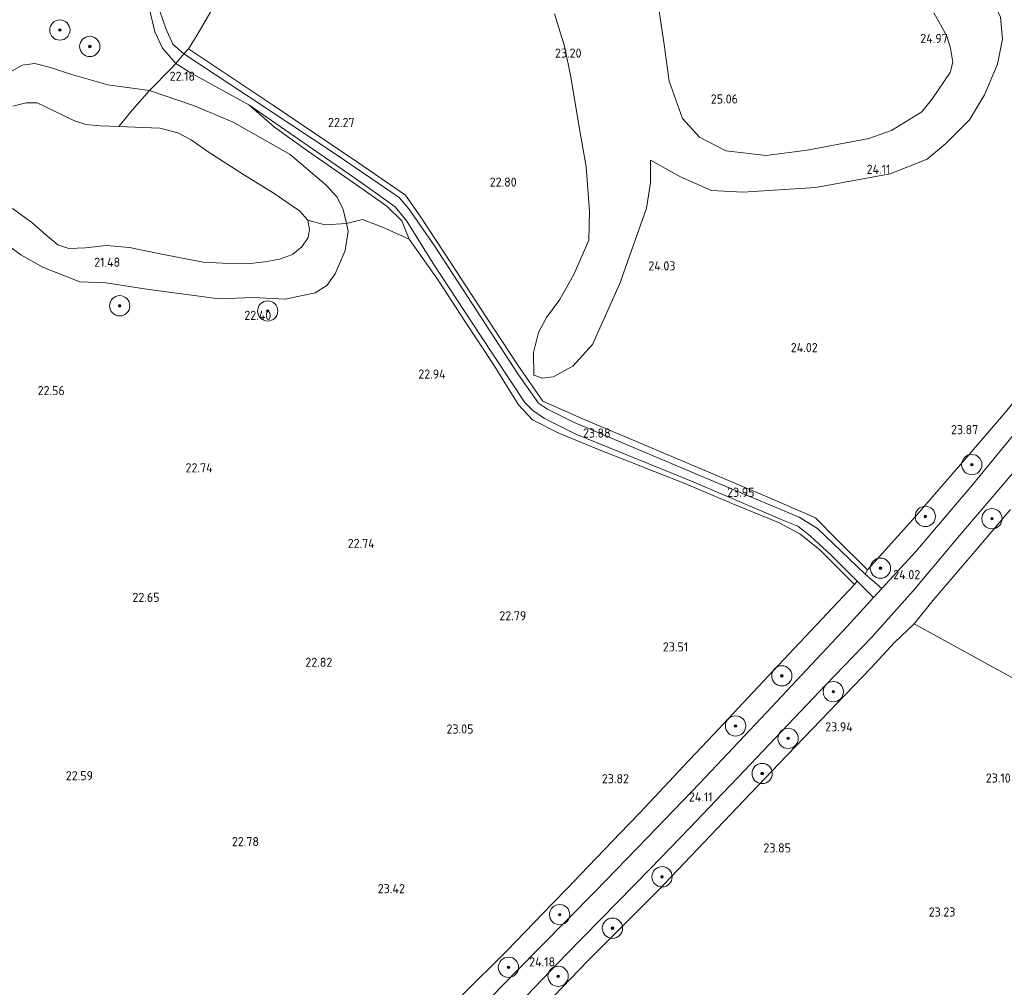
# Model space of a CAD drawing. Header units: metres. Extents: x 185049 to 189876, y 349292 to 352302.
# Tile 88 of 256: x 188333 to 188527, y 350002 to 350192. Entities that reach past the tile are written whole.
import ezdxf
from ezdxf.enums import TextEntityAlignment as Align

# ---------------------------------------------------------------- set-up
doc = ezdxf.new("R2010")
doc.units = ezdxf.units.M
for name, color, linetype, lineweight in [('B-WE-GR-BOOM-S', 90, 'Continuous', 25), ('B-WE-GR-GRAS-GV', 60, 'Continuous', 13), ('B-WE-GW-TALUD_KRUIN-G', 90, 'Continuous', 18), ('B-WE-GW-TALUD_TEEN-G', 90, 'Continuous', 18), ('B-WE-IE-TERREINAFSCHEIDING_DOORGANG-G', 210, 'Continuous', 18), ('B-WE-IE-TERREINAFSCHEIDING_KUNSTMATIG_HEKWERK-G', 20, 'IE-TERREINAFSCHEIDING-KUNSTMATIG', 18), ('B-WE-OG-TERREIN_GROEN-GV', 7, 'Continuous', 18), ('B-WE-OG-WATER_POEL-GV', 7, 'Continuous', 18), ('B-WE-VH-VERHARDING_ASFALT-GV', 252, 'Continuous', 18), ('B-WE-VH-VERHARDING_HALFVERHARDING-GV', 252, 'Continuous', 18), ('X-XX-AL-HOOGTELABEL-S', 7, 'Continuous', 25)]:
    doc.layers.add(name, color=color, linetype=linetype, lineweight=lineweight)
doc.styles.add('NLCS-ISO-ANNOTATIVE-T18', font='NLCS-ISO.ttf', dxfattribs={"height": 1.8})
doc.linetypes.add('IE-TERREINAFSCHEIDING-KUNSTMATIG', pattern='A,4,[82,NLCS.SHX,S=0.75,R=90,X=0,Y=0],4,-2', length=10)

# ---------------------------------------------------------------- blocks, each defined once
blk = doc.blocks.new('SAL-HOOGTELABEL-SO')
at = {"color": 0, "linetype": 'ByBlock', "lineweight": -2, "style": 'NLCS-ISO-ANNOTATIVE-T18'}
blk.add_attdef('HOOGTE', text='', height=1.8, dxfattribs=at).set_placement((2.79, 0), align=Align.RIGHT)
blk = doc.blocks.new('SGR-BOOM_01-SO')
at = {"linetype": 'ByBlock', "lineweight": 18}
h = blk.add_hatch(color=0, dxfattribs=at)
h.dxf.hatch_style = 1
edge = h.paths.add_edge_path()
edge.add_arc((0, 0), 0.25, 0, 360)
at = {"color": 0, "linetype": 'ByBlock', "lineweight": 18}
for radius in [2, 0.25]:
    blk.add_circle((0, 0), radius, dxfattribs=at)

msp = doc.modelspace()

# ---------------------------------------------------------------- linework, layer by layer
at = {"layer": 'B-WE-GR-GRAS-GV'}
for points in [[(188327.056, 350221.503, 22.245), (188333.6, 350216.886, 22.27), (188337.818, 350213.855, 22.28), (188343.877, 350209.986, 22.291), (188351.668, 350205.997, 22.265), (188353.496, 350204.738, 22.265), (188354.746, 350203.571, 22.26), (188356.638, 350201.112, 22.265), (188358.424, 350197.888, 22.27), (188358.524, 350194.814, 22.255), (188359.653, 350190.067, 22.24), (188361.197, 350186.857, 22.225), (188363.765, 350183.835, 22.27), (188362.908, 350182.857, 22.327), (188358.624, 350178.486, 22.092), (188350.364, 350179.657, 22.023), (188343.003, 350181.754, 21.973), (188339.058, 350183.062, 21.822), (188336.015, 350183.862, 21.788), (188333.468, 350183.54, 21.749), (188330.604, 350181.886, 21.745)], [(188457.492, 350205.164, 25.12), (188460.095, 350187.559, 25.09), (188461.081, 350180.383, 25.007), (188463.752, 350173.003, 24.872), (188467.108, 350169.317, 24.887), (188472.284, 350166.629, 24.857), (188480.25, 350165.724, 24.857), (188488.303, 350166.735, 24.887), (188500.508, 350169.025, 24.895), (188504.982, 350170.605, 24.902), (188510.929, 350174.335, 24.827), (188513.046, 350176.972, 24.85), (188516.543, 350182.035, 24.835), (188517.069, 350184.136, 24.895), (188516.624, 350186.836, 24.955), (188515.857, 350189.235, 24.955), (188513.307, 350193.845, 24.925)], [(188513.307, 350193.845, 24.925), (188515.857, 350189.235, 24.955), (188516.624, 350186.836, 24.955), (188517.069, 350184.136, 24.895), (188516.543, 350182.035, 24.835), (188513.046, 350176.972, 24.85), (188510.929, 350174.335, 24.827), (188504.982, 350170.605, 24.902), (188500.508, 350169.025, 24.895), (188488.303, 350166.735, 24.887), (188480.25, 350165.724, 24.857), (188472.284, 350166.629, 24.857), (188467.108, 350169.317, 24.887), (188463.752, 350173.003, 24.872), (188461.081, 350180.383, 25.007), (188460.095, 350187.559, 25.09), (188457.492, 350205.164, 25.12)], [(188373.276, 350198.584, 22.315), (188367.967, 350189.34, 22.261), (188366.304, 350186.755, 22.369), (188365.379, 350185.745, 22.345), (188363.186, 350187.649, 22.285), (188361.828, 350190.767, 22.27), (188360.609, 350194.164, 22.27)], [(188527.41, 350115.098, 23.935), (188520.273, 350106.746, 23.916), (188509.171, 350093.934, 23.939), (188500.218, 350083.986, 24.055), (188494.015, 350090.142, 24.066), (188489.937, 350094.24, 24.074), (188481.369, 350097.989, 24.047), (188472.348, 350101.814, 24.047), (188462.065, 350106.12, 24.055), (188451.357, 350110.663, 24.024), (188444.348, 350113.643, 23.978), (188436.165, 350117.259, 23.781), (188431.228, 350124.385, 23.408), (188425.054, 350133.788, 23.004), (188418.145, 350144.331, 22.658), (188412.092, 350153.509, 22.354), (188409.065, 350157.886, 22.327), (188399.653, 350164.393, 22.257), (188383.039, 350175.591, 22.219), (188366.304, 350186.755, 22.369), (188367.967, 350189.34, 22.261), (188373.276, 350198.584, 22.315)], [(188526.466, 350192.952, 24.182), (188526.868, 350188.66, 24.22), (188525.841, 350183.695, 24.22), (188523.293, 350177.642, 24.257), (188520.35, 350172.764, 24.19), (188515.698, 350168.045, 24.175), (188511.989, 350164.99, 24.1), (188504.679, 350162.11, 24.092), (188490.028, 350159.422, 24.085), (188475.65, 350158.442, 24.167), (188469.44, 350158.82, 24.212), (188463.317, 350161.461, 24.167), (188457.424, 350164.794, 24.092), (188457.434, 350160.293, 24.085), (188456.638, 350155.328, 24.085), (188451.387, 350140.475, 24.033), (188445.99, 350128.459, 23.958), (188442.122, 350124.157, 23.778), (188438.249, 350122.048, 23.605), (188436.103, 350121.789, 23.478), (188434.394, 350122.408, 23.388), (188434.314, 350126.886, 23.155), (188435.321, 350130.766, 22.99), (188436.907, 350133.724, 22.953), (188439.553, 350137.308, 22.915), (188442.357, 350142.369, 23.073), (188445.25, 350149.001, 23.14), (188445.398, 350154.748, 23.155), (188444.732, 350163.495, 23.178), (188443.188, 350172.101, 23.223), (188441.736, 350181.238, 23.163), (188440.453, 350187.236, 23.193), (188438.499, 350193.625, 23.215)], [(188438.499, 350193.625, 23.215), (188440.453, 350187.236, 23.193), (188441.736, 350181.238, 23.163), (188443.188, 350172.101, 23.223), (188444.732, 350163.495, 23.178), (188445.398, 350154.748, 23.155), (188445.25, 350149.001, 23.14), (188442.357, 350142.369, 23.073), (188439.553, 350137.308, 22.915), (188436.907, 350133.724, 22.953), (188435.321, 350130.766, 22.99), (188434.314, 350126.886, 23.155), (188434.394, 350122.408, 23.388), (188436.103, 350121.789, 23.478), (188438.249, 350122.048, 23.605), (188442.122, 350124.157, 23.778), (188445.99, 350128.459, 23.958), (188451.387, 350140.475, 24.033), (188456.638, 350155.328, 24.085), (188457.434, 350160.293, 24.085), (188457.424, 350164.794, 24.092), (188463.317, 350161.461, 24.167), (188469.44, 350158.82, 24.212), (188475.65, 350158.442, 24.167), (188490.028, 350159.422, 24.085), (188504.679, 350162.11, 24.092), (188511.989, 350164.99, 24.1), (188515.698, 350168.045, 24.175), (188520.35, 350172.764, 24.19), (188523.293, 350177.642, 24.257), (188525.841, 350183.695, 24.22), (188526.868, 350188.66, 24.22), (188526.466, 350192.952, 24.182)], [(188328.527, 350149.543, 21.934), (188333.215, 350146.128, 21.903), (188337.706, 350143.624, 21.846), (188344.837, 350140.802, 21.846), (188350.009, 350140.569, 21.842), (188358.5, 350139.305, 22.088), (188365.897, 350138.269, 22.223), (188372.332, 350137.464, 22.3), (188379.13, 350137.681, 22.246), (188385.392, 350137.376, 22.188), (188391.284, 350138.624, 22.111), (188393.583, 350140.061, 22.188), (188395.193, 350142.369, 22.246), (188397.226, 350146.943, 22.207), (188397.809, 350150.794, 22.153), (188397.472, 350152.266, 21.872), (188400.622, 350153.085, 22.296), (188404.534, 350151.56, 22.477), (188409.85, 350149.199, 22.523), (188415.554, 350141.137, 22.754), (188420.938, 350132.858, 23.054), (188426.454, 350124.5, 23.358), (188431.408, 350116.51, 23.685), (188434.173, 350113.558, 23.658), (188439.18, 350111.003, 23.854), (188446.83, 350107.832, 23.924), (188464.531, 350100.899, 24.005), (188473.302, 350097.157, 24.055), (188482.685, 350093.319, 24.097), (188486.88, 350091.125, 24.093), (188490.746, 350088.001, 24.105), (188497.674, 350081.094, 24.143), (188482.629, 350065.165, 24.012), (188469.834, 350051.513, 24.039), (188463.944, 350045.265, 24.069), (188455.316, 350036.112, 24.112), (188453.054, 350033.759, 24.055), (188443.61, 350023.935, 24.04), (188441.033, 350021.255, 24.085), (188438.062, 350018.187, 24.085), (188428.986, 350008.815, 24.085), (188420.119, 350000, 24.1274)], [(188530.833, 350112.854, 24.089), (188520.921, 350100.785, 24.07), (188509.785, 350087.646, 24.005), (188503.062, 350080.296, 24.12), (188499.75, 350083.129, 24.128), (188500.218, 350083.986, 24.055), (188509.171, 350093.934, 23.939), (188520.273, 350106.746, 23.916), (188527.41, 350115.098, 23.935)], [(188528.437, 350095.865, 24.024), (188521.793, 350088.09, 23.928), (188513.204, 350078.028, 23.939), (188509.453, 350073.371, 23.939), (188505.563, 350069.702, 24.062), (188500.892, 350064.634, 24.132), (188482.762, 350045.762, 24.058), (188474.537, 350037.167, 24.072), (188458.848, 350020.711, 24.151), (188444.936, 350006.746, 24.17), (188438.4435, 350000, 24.1925), (188432.946, 350000, 24.1859), (188440.862, 350008.2, 24.166), (188450.846, 350018.379, 24.162), (188457.502, 350025.193, 24.132), (188465.047, 350032.985, 24.112), (188471.628, 350039.878, 24.094), (188474.71, 350043.106, 24.085), (188485.729, 350054.732, 24.051), (188491.965, 350061.247, 24.089), (188501.048, 350070.729, 24.039), (188509.204, 350079.852, 24.039), (188518.439, 350090.833, 24.035), (188529.232, 350103.475, 24.008)], [(188535.069, 350059.282, 23.085), (188523.904, 350065.407, 23.335), (188509.453, 350073.371, 23.939), (188513.204, 350078.028, 23.939), (188521.793, 350088.09, 23.928), (188528.437, 350095.865, 24.024)]]:
    msp.add_polyline3d(points, dxfattribs=at)
for points in [[(188500.218, 350083.986, 24.055), (188499.75, 350083.129, 24.128), (188490.328, 350092.135, 24.101), (188488.967, 350093.025, 24.146), (188486.728, 350094.37, 24.146), (188468.547, 350102.013, 24.1), (188442.207, 350113.129, 23.979), (188437.078, 350115.679, 23.858), (188435.352, 350116.886, 23.767), (188431.381, 350122.465, 23.495), (188414.835, 350147.903, 22.527), (188409.741, 350155.203, 22.451), (188407.827, 350157.434, 22.376), (188395.232, 350166.021, 22.285), (188377.74, 350177.623, 22.285), (188365.379, 350185.745, 22.345), (188366.304, 350186.755, 22.369), (188383.039, 350175.591, 22.219), (188399.653, 350164.393, 22.257), (188409.065, 350157.886, 22.327), (188412.092, 350153.509, 22.354), (188418.145, 350144.331, 22.658), (188425.054, 350133.788, 23.004), (188431.228, 350124.385, 23.408), (188436.165, 350117.259, 23.781), (188444.348, 350113.643, 23.978), (188451.357, 350110.663, 24.024), (188462.065, 350106.12, 24.055), (188472.348, 350101.814, 24.047), (188481.369, 350097.989, 24.047), (188489.937, 350094.24, 24.074), (188494.015, 350090.142, 24.066)], [(188498.165, 350081.767, 24.104), (188497.674, 350081.094, 24.143), (188490.746, 350088.001, 24.105), (188486.88, 350091.125, 24.093), (188482.685, 350093.319, 24.097), (188473.302, 350097.157, 24.055), (188464.531, 350100.899, 24.005), (188446.83, 350107.832, 23.924), (188439.18, 350111.003, 23.854), (188434.173, 350113.558, 23.658), (188431.408, 350116.51, 23.685), (188426.454, 350124.5, 23.358), (188420.938, 350132.858, 23.054), (188415.554, 350141.137, 22.754), (188409.85, 350149.199, 22.523), (188408.348, 350152.807, 22.484), (188405.397, 350155.707, 22.4), (188399.458, 350159.94, 22.25), (188389.758, 350166.588, 22.207), (188383.235, 350171.295, 22.323), (188378.222, 350175.718, 22.316), (188399.68, 350160.865, 22.346), (188407.051, 350155.572, 22.482), (188409.386, 350152.783, 22.482), (188414.529, 350144.412, 22.649), (188423.876, 350130.229, 23.133), (188432.662, 350117.023, 23.708), (188434.203, 350115.443, 23.768), (188436.535, 350113.818, 23.859), (188442.69, 350110.758, 23.874), (188465.533, 350101.497, 24.025), (188483.854, 350093.668, 24.101), (188486.465, 350092.603, 24.131), (188488.984, 350090.653, 24.116), (188490.68, 350089.088, 24.116), (188492.976, 350086.929, 24.135)], [(188426.2357, 350000, 24.1597), (188420.119, 350000, 24.1274), (188428.986, 350008.815, 24.085), (188438.062, 350018.187, 24.085), (188441.033, 350021.255, 24.085), (188443.61, 350023.935, 24.04), (188453.054, 350033.759, 24.055), (188455.316, 350036.112, 24.112), (188463.944, 350045.265, 24.069), (188469.834, 350051.513, 24.039), (188482.629, 350065.165, 24.012), (188497.674, 350081.094, 24.143), (188498.165, 350081.767, 24.104), (188501.433, 350078.515, 24.085), (188496.166, 350072.757, 24.066), (188480.309, 350055.843, 24.016), (188467.173, 350041.912, 24.019), (188456.82, 350031.247, 24.074), (188446.501, 350020.58, 24.04), (188440.985, 350014.978, 24.075), (188430.822, 350004.658, 24.139)], [(188639.3623, 350000, 22.2825), (188438.4435, 350000, 24.1925), (188444.936, 350006.746, 24.17), (188458.848, 350020.711, 24.151), (188474.537, 350037.167, 24.072), (188482.762, 350045.762, 24.058), (188500.892, 350064.634, 24.132), (188505.563, 350069.702, 24.062), (188509.453, 350073.371, 23.939), (188523.904, 350065.407, 23.335), (188535.069, 350059.282, 23.085), (188545.971, 350053.441, 23.112), (188560.517, 350045.551, 22.904), (188574.606, 350037.891, 22.854), (188585.166, 350032.062, 22.684), (188607.682, 350019.896, 22.496), (188622.032, 350012.086, 22.415), (188639.577, 350002.556, 22.3)]]:
    msp.add_polyline3d(points, close=True, dxfattribs=at)
at = {"layer": 'B-WE-GW-TALUD_KRUIN-G'}
for points in [[(188513.307, 350193.845, 24.925), (188515.857, 350189.235, 24.955), (188516.624, 350186.836, 24.955), (188517.069, 350184.136, 24.895), (188516.543, 350182.035, 24.835), (188513.046, 350176.972, 24.85), (188510.929, 350174.335, 24.827), (188504.982, 350170.605, 24.902), (188500.508, 350169.025, 24.895), (188488.303, 350166.735, 24.887), (188480.25, 350165.724, 24.857), (188472.284, 350166.629, 24.857), (188467.108, 350169.317, 24.887), (188463.752, 350173.003, 24.872), (188461.081, 350180.383, 25.007), (188460.095, 350187.559, 25.09), (188457.492, 350205.164, 25.12)], [(188330.604, 350181.886, 21.745), (188333.468, 350183.54, 21.749), (188336.015, 350183.862, 21.788), (188339.058, 350183.062, 21.822), (188343.003, 350181.754, 21.973), (188350.364, 350179.657, 22.023), (188358.624, 350178.486, 22.092), (188367.25, 350175.588, 22.103), (188375.109, 350172.292, 22.1), (188386.339, 350165.927, 22.1), (188393.47, 350159.871, 22.034), (188395.596, 350157.506, 21.934), (188396.827, 350155.081, 22.007), (188397.472, 350152.266, 21.872), (188397.809, 350150.794, 22.153), (188397.226, 350146.943, 22.207), (188395.193, 350142.369, 22.246), (188393.583, 350140.061, 22.188), (188391.284, 350138.624, 22.111), (188385.392, 350137.376, 22.188), (188379.13, 350137.681, 22.246), (188372.332, 350137.464, 22.3), (188365.897, 350138.269, 22.223), (188358.5, 350139.305, 22.088), (188350.009, 350140.569, 21.842), (188344.837, 350140.802, 21.846), (188337.706, 350143.624, 21.846), (188333.215, 350146.128, 21.903), (188328.527, 350149.543, 21.934)], [(188434.394, 350122.408, 23.388), (188436.103, 350121.789, 23.478), (188438.249, 350122.048, 23.605), (188442.122, 350124.157, 23.778), (188445.99, 350128.459, 23.958), (188451.387, 350140.475, 24.033), (188456.638, 350155.328, 24.085), (188457.434, 350160.293, 24.085), (188457.424, 350164.794, 24.092)]]:
    msp.add_polyline3d(points, dxfattribs=at)
at = {"layer": 'B-WE-GW-TALUD_TEEN-G'}
for points in [[(188457.424, 350164.794, 24.092), (188463.317, 350161.461, 24.167), (188469.44, 350158.82, 24.212), (188475.65, 350158.442, 24.167), (188490.028, 350159.422, 24.085), (188504.679, 350162.11, 24.092), (188511.989, 350164.99, 24.1), (188515.698, 350168.045, 24.175), (188520.35, 350172.764, 24.19), (188523.293, 350177.642, 24.257), (188525.841, 350183.695, 24.22), (188526.868, 350188.66, 24.22), (188526.466, 350192.952, 24.182), (188523.08, 350199.938, 24.092), (188515.625, 350209.523, 24.16), (188512.448, 350216.117, 24.137), (188508.947, 350222.526, 24.122), (188506.807, 350229.699, 24.092), (188505.543, 350237.59, 24.107), (188504.572, 350247.929, 24.07), (188503.616, 350252.266, 24.13), (188503.012, 350254.065, 24.122)], [(188438.499, 350193.625, 23.215), (188440.453, 350187.236, 23.193), (188441.736, 350181.238, 23.163), (188443.188, 350172.101, 23.223), (188444.732, 350163.495, 23.178), (188445.398, 350154.748, 23.155), (188445.25, 350149.001, 23.14), (188442.357, 350142.369, 23.073), (188439.553, 350137.308, 22.915), (188436.907, 350133.724, 22.953), (188435.321, 350130.766, 22.99), (188434.314, 350126.886, 23.155), (188434.394, 350122.408, 23.388)]]:
    msp.add_polyline3d(points, dxfattribs=at)
at = {"layer": 'B-WE-IE-TERREINAFSCHEIDING_DOORGANG-G'}
for points in [[(188363.765, 350183.835, 22.27), (188365.379, 350185.745, 22.345)], [(188505.563, 350069.702, 24.062), (188509.453, 350073.371, 23.939), (188513.204, 350078.028, 23.939)]]:
    msp.add_polyline3d(points, dxfattribs=at)
at = {"layer": 'B-WE-IE-TERREINAFSCHEIDING_KUNSTMATIG_HEKWERK-G'}
for points in [[(188366.304, 350186.755, 22.369), (188367.967, 350189.34, 22.261), (188373.276, 350198.584, 22.315), (188379.984, 350210.222, 22.28), (188386.785, 350221.71, 22.277), (188396.635, 350238.381, 22.334), (188404.671, 350252.118, 22.415)], [(188597.513, 350219.407, 24.07), (188595.613, 350215.738, 24.052), (188591.357, 350207.52, 24.012), (188585.798, 350197.174, 24.024), (188582.072, 350190.746, 24.024), (188577.537, 350183.221, 24.001), (188573.282, 350176.435, 23.989), (188570.067, 350171.522, 23.966), (188565.381, 350164.686, 23.951), (188559.585, 350156.735, 23.954), (188551.619, 350145.99, 23.993), (188542.667, 350134.075, 23.935), (188535.443, 350124.894, 23.947), (188527.41, 350115.098, 23.935), (188520.273, 350106.746, 23.916), (188509.171, 350093.934, 23.939), (188500.218, 350083.986, 24.055)], [(188365.379, 350185.745, 22.345), (188366.304, 350186.755, 22.369)], [(188500.218, 350083.986, 24.055), (188494.015, 350090.142, 24.066), (188489.937, 350094.24, 24.074), (188481.369, 350097.989, 24.047), (188472.348, 350101.814, 24.047), (188462.065, 350106.12, 24.055), (188451.357, 350110.663, 24.024), (188444.348, 350113.643, 23.978), (188436.165, 350117.259, 23.781), (188431.228, 350124.385, 23.408), (188425.054, 350133.788, 23.004), (188418.145, 350144.331, 22.658), (188412.092, 350153.509, 22.354), (188409.065, 350157.886, 22.327), (188399.653, 350164.393, 22.257), (188383.039, 350175.591, 22.219), (188366.304, 350186.755, 22.369)], [(188363.765, 350183.835, 22.27), (188362.908, 350182.857, 22.327), (188358.624, 350178.486, 22.092), (188355.172, 350174.667, 21.618), (188352.54, 350171.39, 21.014)], [(188389.84, 350152.964, 21.014), (188393.218, 350152.061, 21.561), (188397.472, 350152.266, 21.872), (188400.622, 350153.085, 22.296), (188404.534, 350151.56, 22.477), (188409.85, 350149.199, 22.523)], [(188497.674, 350081.094, 24.143), (188490.746, 350088.001, 24.105), (188486.88, 350091.125, 24.093), (188482.685, 350093.319, 24.097), (188473.302, 350097.157, 24.055), (188464.531, 350100.899, 24.005), (188446.83, 350107.832, 23.924), (188439.18, 350111.003, 23.854), (188434.173, 350113.558, 23.658), (188431.408, 350116.51, 23.685), (188426.454, 350124.5, 23.358), (188420.938, 350132.858, 23.054), (188415.554, 350141.137, 22.754), (188409.85, 350149.199, 22.523)], [(188528.437, 350095.865, 24.024), (188521.793, 350088.09, 23.928), (188513.204, 350078.028, 23.939)], [(188420.119, 350000, 24.1274), (188428.986, 350008.815, 24.085), (188438.062, 350018.187, 24.085), (188441.033, 350021.255, 24.085), (188443.61, 350023.935, 24.04), (188453.054, 350033.759, 24.055), (188455.316, 350036.112, 24.112), (188463.944, 350045.265, 24.069), (188469.834, 350051.513, 24.039), (188482.629, 350065.165, 24.012), (188497.674, 350081.094, 24.143)], [(188509.453, 350073.371, 23.939), (188523.904, 350065.407, 23.335), (188535.069, 350059.282, 23.085), (188545.971, 350053.441, 23.112), (188560.517, 350045.551, 22.904), (188574.606, 350037.891, 22.854), (188585.166, 350032.062, 22.684), (188607.682, 350019.896, 22.496), (188622.032, 350012.086, 22.415), (188639.577, 350002.556, 22.3)], [(188438.4435, 350000, 24.1925), (188444.936, 350006.746, 24.17), (188458.848, 350020.711, 24.151), (188474.537, 350037.167, 24.072), (188482.762, 350045.762, 24.058), (188500.892, 350064.634, 24.132), (188505.563, 350069.702, 24.062)]]:
    msp.add_polyline3d(points, dxfattribs=at)
at = {"layer": 'B-WE-OG-TERREIN_GROEN-GV'}
for points in [[(188330.604, 350181.886, 21.745), (188333.468, 350183.54, 21.749), (188336.015, 350183.862, 21.788), (188339.058, 350183.062, 21.822), (188343.003, 350181.754, 21.973), (188350.364, 350179.657, 22.023), (188358.624, 350178.486, 22.092), (188355.172, 350174.667, 21.618), (188352.54, 350171.39, 21.014), (188348.846, 350171.544, 21.014), (188346.05, 350171.841, 21.014), (188343.829, 350172.539, 21.014), (188338.086, 350175.305, 21.014), (188336.456, 350176.104, 21.014), (188334.301, 350176.113, 21.014), (188331.631, 350175.43, 21.014)], [(188331.576, 350155.228, 21.014), (188335.405, 350152.47, 21.014), (188338.145, 350150.024, 21.014), (188340.538, 350148.074, 21.014), (188342.713, 350147.366, 21.014), (188345.979, 350147.525, 21.014), (188350.081, 350147.947, 21.014), (188354.677, 350147.536, 21.014), (188360.721, 350146.316, 21.014), (188369.171, 350144.68, 21.014), (188373.014, 350144.491, 21.014), (188375.545, 350144.357, 21.014), (188378.47, 350144.413, 21.014), (188381.322, 350144.713, 21.014), (188384.256, 350145.248, 21.014), (188386.823, 350146.185, 21.014), (188388.619, 350147.675, 21.014), (188389.871, 350149.516, 21.014), (188390.183, 350151.123, 21.014), (188389.84, 350152.964, 21.014), (188393.218, 350152.061, 21.561), (188397.472, 350152.266, 21.872), (188397.809, 350150.794, 22.153), (188397.226, 350146.943, 22.207), (188395.193, 350142.369, 22.246), (188393.583, 350140.061, 22.188), (188391.284, 350138.624, 22.111), (188385.392, 350137.376, 22.188), (188379.13, 350137.681, 22.246), (188372.332, 350137.464, 22.3), (188365.897, 350138.269, 22.223), (188358.5, 350139.305, 22.088), (188350.009, 350140.569, 21.842), (188344.837, 350140.802, 21.846), (188337.706, 350143.624, 21.846), (188333.215, 350146.128, 21.903), (188328.527, 350149.543, 21.934)]]:
    msp.add_polyline3d(points, dxfattribs=at)
for points in [[(188405.397, 350155.707, 22.4), (188408.348, 350152.807, 22.484), (188409.85, 350149.199, 22.523), (188404.534, 350151.56, 22.477), (188400.622, 350153.085, 22.296), (188397.472, 350152.266, 21.872), (188396.827, 350155.081, 22.007), (188395.596, 350157.506, 21.934), (188393.47, 350159.871, 22.034), (188386.339, 350165.927, 22.1), (188375.109, 350172.292, 22.1), (188367.25, 350175.588, 22.103), (188358.624, 350178.486, 22.092), (188362.908, 350182.857, 22.327), (188363.765, 350183.835, 22.27), (188366.517, 350182.118, 22.27), (188378.222, 350175.718, 22.316), (188383.235, 350171.295, 22.323), (188389.758, 350166.588, 22.207), (188399.458, 350159.94, 22.25)], [(188397.472, 350152.266, 21.872), (188393.218, 350152.061, 21.561), (188389.84, 350152.964, 21.014), (188388.214, 350154.816, 21.014), (188382.972, 350158.326, 21.014), (188377.351, 350161.843, 21.014), (188370.161, 350166.428, 21.014), (188366.802, 350168.81, 21.014), (188364.204, 350170.178, 21.014), (188360.666, 350171.069, 21.014), (188352.54, 350171.39, 21.014), (188355.172, 350174.667, 21.618), (188358.624, 350178.486, 22.092), (188367.25, 350175.588, 22.103), (188375.109, 350172.292, 22.1), (188386.339, 350165.927, 22.1), (188393.47, 350159.871, 22.034), (188395.596, 350157.506, 21.934), (188396.827, 350155.081, 22.007)]]:
    msp.add_polyline3d(points, close=True, dxfattribs=at)
at = {"layer": 'B-WE-OG-WATER_POEL-GV'}
msp.add_polyline3d([(188331.631, 350175.43, 21.014), (188334.301, 350176.113, 21.014), (188336.456, 350176.104, 21.014), (188338.086, 350175.305, 21.014), (188343.829, 350172.539, 21.014), (188346.05, 350171.841, 21.014), (188348.846, 350171.544, 21.014), (188352.54, 350171.39, 21.014), (188360.666, 350171.069, 21.014), (188364.204, 350170.178, 21.014), (188366.802, 350168.81, 21.014), (188370.161, 350166.428, 21.014), (188377.351, 350161.843, 21.014), (188382.972, 350158.326, 21.014), (188388.214, 350154.816, 21.014), (188389.84, 350152.964, 21.014), (188390.183, 350151.123, 21.014), (188389.871, 350149.516, 21.014), (188388.619, 350147.675, 21.014), (188386.823, 350146.185, 21.014), (188384.256, 350145.248, 21.014), (188381.322, 350144.713, 21.014), (188378.47, 350144.413, 21.014), (188375.545, 350144.357, 21.014), (188373.014, 350144.491, 21.014), (188369.171, 350144.68, 21.014), (188360.721, 350146.316, 21.014), (188354.677, 350147.536, 21.014), (188350.081, 350147.947, 21.014), (188345.979, 350147.525, 21.014), (188342.713, 350147.366, 21.014), (188340.538, 350148.074, 21.014), (188338.145, 350150.024, 21.014), (188335.405, 350152.47, 21.014), (188331.576, 350155.228, 21.014)], dxfattribs=at)
at = {"layer": 'B-WE-VH-VERHARDING_ASFALT-GV'}
for points in [[(188426.2357, 350000, 24.1597), (188430.822, 350004.658, 24.139), (188440.985, 350014.978, 24.075), (188446.501, 350020.58, 24.04), (188456.82, 350031.247, 24.074), (188467.173, 350041.912, 24.019), (188480.309, 350055.843, 24.016), (188496.166, 350072.757, 24.066), (188501.433, 350078.515, 24.085), (188503.062, 350080.296, 24.12), (188509.785, 350087.646, 24.005), (188520.921, 350100.785, 24.07), (188530.833, 350112.854, 24.089)], [(188529.232, 350103.475, 24.008), (188518.439, 350090.833, 24.035), (188509.204, 350079.852, 24.039), (188501.048, 350070.729, 24.039), (188491.965, 350061.247, 24.089), (188485.729, 350054.732, 24.051), (188474.71, 350043.106, 24.085), (188471.628, 350039.878, 24.094), (188465.047, 350032.985, 24.112), (188457.502, 350025.193, 24.132), (188450.846, 350018.379, 24.162), (188440.862, 350008.2, 24.166), (188432.946, 350000, 24.1859)]]:
    msp.add_polyline3d(points, dxfattribs=at)
at = {"layer": 'B-WE-VH-VERHARDING_HALFVERHARDING-GV'}
msp.add_polyline3d([(188360.609, 350194.164, 22.27), (188361.828, 350190.767, 22.27), (188363.186, 350187.649, 22.285), (188365.379, 350185.745, 22.345), (188363.765, 350183.835, 22.27), (188361.197, 350186.857, 22.225), (188359.653, 350190.067, 22.24), (188358.524, 350194.814, 22.255)], dxfattribs=at)
msp.add_polyline3d([(188503.062, 350080.296, 24.12), (188501.433, 350078.515, 24.085), (188498.165, 350081.767, 24.104), (188492.976, 350086.929, 24.135), (188490.68, 350089.088, 24.116), (188488.984, 350090.653, 24.116), (188486.465, 350092.603, 24.131), (188483.854, 350093.668, 24.101), (188465.533, 350101.497, 24.025), (188442.69, 350110.758, 23.874), (188436.535, 350113.818, 23.859), (188434.203, 350115.443, 23.768), (188432.662, 350117.023, 23.708), (188423.876, 350130.229, 23.133), (188414.529, 350144.412, 22.649), (188409.386, 350152.783, 22.482), (188407.051, 350155.572, 22.482), (188399.68, 350160.865, 22.346), (188378.222, 350175.718, 22.316), (188366.517, 350182.118, 22.27), (188363.765, 350183.835, 22.27), (188365.379, 350185.745, 22.345), (188377.74, 350177.623, 22.285), (188395.232, 350166.021, 22.285), (188407.827, 350157.434, 22.376), (188409.741, 350155.203, 22.451), (188414.835, 350147.903, 22.527), (188431.381, 350122.465, 23.495), (188435.352, 350116.886, 23.767), (188437.078, 350115.679, 23.858), (188442.207, 350113.129, 23.979), (188468.547, 350102.013, 24.1), (188486.728, 350094.37, 24.146), (188488.967, 350093.025, 24.146), (188490.328, 350092.135, 24.101), (188499.75, 350083.129, 24.128)], close=True, dxfattribs=at)

# ---------------------------------------------------------------- block references
at = {"layer": 'B-WE-GR-BOOM-S'}
for p in [(188340.934, 350190.437, 21.449), (188346.826, 350187.2, 22.154), (188352.723, 350136.067, 22.525), (188381.92, 350135.046, 22.365), (188520.791, 350104.744, 24.049), (188511.623, 350094.535, 23.934), (188524.768, 350094.086, 24.174), (188502.776, 350084.326, 24.069), (188483.321, 350063.094, 24.161), (188493.48, 350059.975, 24.174), (188474.206, 350053.217, 24.06), (188484.567, 350050.763, 24.017), (188479.441, 350043.841, 23.955), (188459.702, 350023.473, 24.199), (188439.5, 350016.011, 24.052), (188449.916, 350013.331, 24.094), (188429.401, 350005.627, 24.075), (188439.196, 350003.857, 24.049)]:
    msp.add_blockref('SGR-BOOM_01-SO', p, dxfattribs=at)
at = {"layer": 'X-XX-AL-HOOGTELABEL-S'}
for p, values in [((188513.277, 350187.879, 24.974), {'HOOGTE': '24.97'}), ((188441.023, 350184.991, 23.2), {'HOOGTE': '23.20'}), ((188364.791, 350180.428, 22.184), {'HOOGTE': '22.18'}), ((188471.88, 350175.948, 25.063), {'HOOGTE': '25.06'}), ((188396.26, 350171.314, 22.269), {'HOOGTE': '22.27'}), ((188501.939, 350162.073, 24.112), {'HOOGTE': '24.11'}), ((188428.238, 350159.554, 22.796), {'HOOGTE': '22.80'}), ((188350.025, 350143.762, 21.484), {'HOOGTE': '21.48'}), ((188459.552, 350143.04, 24.031), {'HOOGTE': '24.03'}), ((188379.824, 350133.282, 22.396), {'HOOGTE': '22.40'}), ((188487.618, 350126.915, 24.024), {'HOOGTE': '24.02'}), ((188414.232, 350121.707, 22.942), {'HOOGTE': '22.94'}), ((188339.089, 350118.444, 22.561), {'HOOGTE': '22.56'}), ((188446.781, 350110.073, 23.881), {'HOOGTE': '23.88'}), ((188519.275, 350110.74, 23.866), {'HOOGTE': '23.87'}), ((188368.269, 350103.222, 22.735), {'HOOGTE': '22.74'}), ((188475.154, 350098.385, 23.947), {'HOOGTE': '23.95'}), ((188400.246, 350088.3, 22.742), {'HOOGTE': '22.74'}), ((188507.828, 350082.159, 24.016), {'HOOGTE': '24.02'}), ((188357.795, 350077.669, 22.654), {'HOOGTE': '22.65'}), ((188430.127, 350074.046, 22.788), {'HOOGTE': '22.79'}), ((188462.054, 350067.911, 23.508), {'HOOGTE': '23.51'}), ((188391.879, 350064.877, 22.815), {'HOOGTE': '22.82'}), ((188419.712, 350051.72, 23.054), {'HOOGTE': '23.05'}), ((188494.527, 350052.143, 23.935), {'HOOGTE': '23.94'}), ((188344.671, 350042.502, 22.588), {'HOOGTE': '22.59'}), ((188450.387, 350041.911, 23.82), {'HOOGTE': '23.82'}), ((188525.687, 350042.045, 23.104), {'HOOGTE': '23.10'}), ((188466.89, 350038.316, 24.105), {'HOOGTE': '24.11'}), ((188377.41, 350029.511, 22.781), {'HOOGTE': '22.78'}), ((188482.34, 350028.271, 23.847), {'HOOGTE': '23.85'}), ((188406.186, 350020.237, 23.42), {'HOOGTE': '23.42'}), ((188514.77, 350015.637, 23.227), {'HOOGTE': '23.23'}), ((188435.815, 350005.803, 24.182), {'HOOGTE': '24.18'})]:
    msp.add_blockref('SAL-HOOGTELABEL-SO', p, dxfattribs=at).add_auto_attribs(values)

doc.saveas('drawing.dxf')
